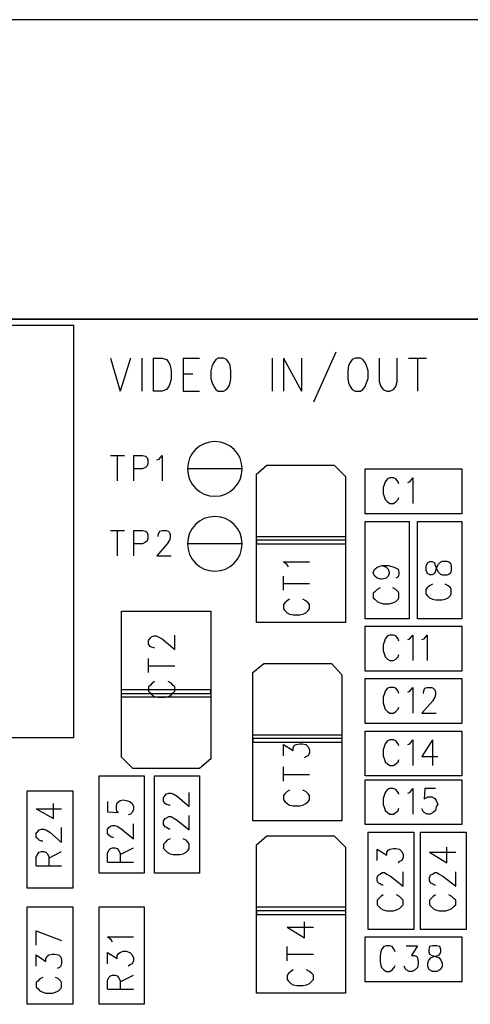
# Model space of a CAD drawing. Extents: x 11.9 to 28.1, y 10.8 to 21.2.
# Tile 34 of 56: x 17.3 to 17.9, y 17.8 to 19.1. Entities that reach past the tile are written whole.
import ezdxf

# ---------------------------------------------------------------- set-up
doc = ezdxf.new("R2010")
doc.units = 0
doc.layers.add('ASSYDWGTOP_pho', color=1, linetype='CONTINUOUS')

msp = doc.modelspace()

# ---------------------------------------------------------------- linework, layer by layer
at = {"layer": 'ASSYDWGTOP_pho'}
for points in [[(20.192, 19.136), (15.193, 19.136)], [(19.792, 18.736), (15.193, 18.736)], [(15.193, 18.736), (20.192, 18.736)], [(15.646, 18.728), (17.354, 18.728)], [(17.354, 18.728), (17.354, 18.177)], [(17.704, 18.692), (17.674, 18.625)], [(17.403, 18.684), (17.416, 18.64)], [(17.43, 18.684), (17.416, 18.64)], [(17.445, 18.684), (17.445, 18.64)], [(17.46, 18.684), (17.46, 18.64)], [(17.46, 18.684), (17.472, 18.684)], [(17.472, 18.684), (17.478, 18.682)], [(17.478, 18.682), (17.481, 18.678)], [(17.481, 18.678), (17.483, 18.674)], [(17.483, 18.674), (17.484, 18.667)], [(17.5, 18.684), (17.5, 18.64)], [(17.5, 18.684), (17.522, 18.684)], [(17.539, 18.674), (17.537, 18.667)], [(17.541, 18.678), (17.539, 18.674)], [(17.544, 18.682), (17.541, 18.678)], [(17.547, 18.684), (17.544, 18.682)], [(17.554, 18.684), (17.547, 18.684)], [(17.558, 18.682), (17.554, 18.684)], [(17.561, 18.678), (17.558, 18.682)], [(17.563, 18.674), (17.561, 18.678)], [(17.564, 18.667), (17.563, 18.674)], [(17.619, 18.684), (17.619, 18.64)], [(17.634, 18.684), (17.634, 18.64)], [(17.634, 18.684), (17.658, 18.64)], [(17.658, 18.684), (17.658, 18.64)], [(17.721, 18.674), (17.72, 18.667)], [(17.723, 18.678), (17.721, 18.674)], [(17.726, 18.682), (17.723, 18.678)], [(17.73, 18.684), (17.726, 18.682)], [(17.737, 18.684), (17.73, 18.684)], [(17.74, 18.682), (17.737, 18.684)], [(17.743, 18.678), (17.74, 18.682)], [(17.745, 18.674), (17.743, 18.678)], [(17.747, 18.667), (17.745, 18.674)], [(17.762, 18.684), (17.762, 18.653)], [(17.786, 18.653), (17.786, 18.684)], [(17.801, 18.684), (17.825, 18.684)], [(17.813, 18.684), (17.813, 18.64)], [(17.484, 18.667), (17.484, 18.657)], [(17.5, 18.663), (17.513, 18.663)], [(17.537, 18.667), (17.537, 18.657)], [(17.564, 18.657), (17.564, 18.667)], [(17.72, 18.667), (17.72, 18.657)], [(17.747, 18.657), (17.747, 18.667)], [(17.483, 18.651), (17.481, 18.646)], [(17.484, 18.657), (17.483, 18.651)], [(17.537, 18.657), (17.539, 18.651)], [(17.539, 18.651), (17.541, 18.646)], [(17.561, 18.646), (17.563, 18.651)], [(17.563, 18.651), (17.564, 18.657)], [(17.72, 18.657), (17.721, 18.651)], [(17.721, 18.651), (17.723, 18.646)], [(17.743, 18.646), (17.745, 18.651)], [(17.745, 18.651), (17.747, 18.657)], [(17.762, 18.653), (17.764, 18.646)], [(17.784, 18.646), (17.786, 18.653)], [(17.472, 18.64), (17.46, 18.64)], [(17.478, 18.642), (17.472, 18.64)], [(17.481, 18.646), (17.478, 18.642)], [(17.5, 18.64), (17.522, 18.64)], [(17.541, 18.646), (17.544, 18.642)], [(17.544, 18.642), (17.547, 18.64)], [(17.547, 18.64), (17.554, 18.64)], [(17.554, 18.64), (17.558, 18.642)], [(17.558, 18.642), (17.561, 18.646)], [(17.723, 18.646), (17.726, 18.642)], [(17.726, 18.642), (17.73, 18.64)], [(17.73, 18.64), (17.737, 18.64)], [(17.737, 18.64), (17.74, 18.642)], [(17.74, 18.642), (17.743, 18.646)], [(17.764, 18.646), (17.767, 18.642)], [(17.767, 18.642), (17.772, 18.64)], [(17.772, 18.64), (17.776, 18.64)], [(17.776, 18.64), (17.781, 18.642)], [(17.781, 18.642), (17.784, 18.646)], [(17.403, 18.554), (17.422, 18.554)], [(17.412, 18.554), (17.412, 18.52)], [(17.434, 18.554), (17.434, 18.52)], [(17.434, 18.554), (17.446, 18.554)], [(17.446, 18.554), (17.45, 18.553)], [(17.45, 18.553), (17.452, 18.551)], [(17.452, 18.551), (17.453, 18.548)], [(17.453, 18.543), (17.452, 18.54)], [(17.453, 18.548), (17.453, 18.543)], [(17.465, 18.548), (17.468, 18.549)], [(17.468, 18.549), (17.472, 18.554)], [(17.472, 18.554), (17.472, 18.52)], [(17.446, 18.536), (17.434, 18.536)], [(17.45, 18.538), (17.446, 18.536)], [(17.452, 18.54), (17.45, 18.538)], [(17.598, 18.529), (17.612, 18.541)], [(17.598, 18.331), (17.598, 18.529)], [(17.612, 18.541), (17.702, 18.541)], [(17.702, 18.541), (17.717, 18.526)], [(17.743, 18.476), (17.743, 18.536)], [(17.743, 18.536), (17.872, 18.536)], [(17.872, 18.536), (17.872, 18.476)], [(17.717, 18.526), (17.717, 18.331)], [(17.769, 18.516), (17.767, 18.511)], [(17.77, 18.519), (17.769, 18.516)], [(17.773, 18.523), (17.77, 18.519)], [(17.776, 18.524), (17.773, 18.523)], [(17.781, 18.524), (17.776, 18.524)], [(17.784, 18.523), (17.781, 18.524)], [(17.787, 18.519), (17.784, 18.523)], [(17.788, 18.516), (17.787, 18.519)], [(17.8, 18.518), (17.803, 18.519)], [(17.803, 18.519), (17.807, 18.524)], [(17.807, 18.524), (17.807, 18.49)], [(17.767, 18.511), (17.767, 18.503)], [(17.767, 18.503), (17.769, 18.498)], [(17.769, 18.498), (17.77, 18.495)], [(17.77, 18.495), (17.773, 18.492)], [(17.773, 18.492), (17.776, 18.49)], [(17.776, 18.49), (17.781, 18.49)], [(17.781, 18.49), (17.784, 18.492)], [(17.784, 18.492), (17.787, 18.495)], [(17.787, 18.495), (17.788, 18.498)], [(17.872, 18.476), (17.743, 18.476)], [(17.743, 18.336), (17.743, 18.466)], [(17.743, 18.466), (17.802, 18.466)], [(17.802, 18.466), (17.802, 18.336)], [(17.813, 18.336), (17.813, 18.466)], [(17.813, 18.466), (17.872, 18.466)], [(17.872, 18.466), (17.872, 18.336)], [(17.403, 18.454), (17.422, 18.454)], [(17.412, 18.454), (17.412, 18.42)], [(17.434, 18.454), (17.434, 18.42)], [(17.434, 18.454), (17.446, 18.454)], [(17.446, 18.454), (17.45, 18.453)], [(17.45, 18.453), (17.452, 18.451)], [(17.452, 18.451), (17.453, 18.448)], [(17.467, 18.448), (17.468, 18.451)], [(17.468, 18.451), (17.469, 18.453)], [(17.469, 18.453), (17.472, 18.454)], [(17.472, 18.454), (17.478, 18.454)], [(17.478, 18.454), (17.48, 18.453)], [(17.48, 18.453), (17.482, 18.451)], [(17.482, 18.451), (17.483, 18.448)], [(17.45, 18.438), (17.446, 18.436)], [(17.452, 18.44), (17.45, 18.438)], [(17.453, 18.443), (17.452, 18.44)], [(17.453, 18.448), (17.453, 18.443)], [(17.467, 18.446), (17.467, 18.448)], [(17.482, 18.441), (17.479, 18.436)], [(17.483, 18.444), (17.482, 18.441)], [(17.483, 18.448), (17.483, 18.444)], [(17.598, 18.446), (17.717, 18.446)], [(17.717, 18.441), (17.598, 18.441)], [(17.598, 18.441), (17.598, 18.436)], [(17.717, 18.446), (17.717, 18.441)], [(17.446, 18.436), (17.434, 18.436)], [(17.479, 18.436), (17.465, 18.42)], [(17.598, 18.436), (17.717, 18.436)], [(17.465, 18.42), (17.484, 18.42)], [(17.639, 18.408), (17.634, 18.412)], [(17.634, 18.412), (17.669, 18.412)], [(17.826, 18.41), (17.824, 18.406)], [(17.829, 18.412), (17.826, 18.41)], [(17.833, 18.412), (17.829, 18.412)], [(17.836, 18.41), (17.833, 18.412)], [(17.837, 18.407), (17.836, 18.41)], [(17.841, 18.409), (17.844, 18.412)], [(17.844, 18.412), (17.847, 18.413)], [(17.847, 18.413), (17.852, 18.413)], [(17.852, 18.413), (17.855, 18.412)], [(17.855, 18.412), (17.857, 18.41)], [(17.857, 18.41), (17.858, 18.406)], [(17.641, 18.405), (17.639, 18.408)], [(17.754, 18.398), (17.756, 18.402)], [(17.754, 18.397), (17.754, 18.398)], [(17.756, 18.393), (17.754, 18.397)], [(17.756, 18.402), (17.759, 18.405)], [(17.759, 18.405), (17.766, 18.407)], [(17.766, 18.407), (17.771, 18.405)], [(17.766, 18.407), (17.774, 18.407)], [(17.771, 18.405), (17.774, 18.402)], [(17.774, 18.407), (17.782, 18.405)], [(17.774, 18.402), (17.775, 18.398)], [(17.775, 18.397), (17.774, 18.393)], [(17.775, 18.398), (17.775, 18.397)], [(17.782, 18.405), (17.787, 18.402)], [(17.787, 18.402), (17.788, 18.398)], [(17.788, 18.398), (17.788, 18.396)], [(17.824, 18.406), (17.824, 18.401)], [(17.824, 18.401), (17.826, 18.397)], [(17.826, 18.397), (17.829, 18.395)], [(17.833, 18.395), (17.836, 18.397)], [(17.836, 18.397), (17.837, 18.399)], [(17.839, 18.402), (17.837, 18.407)], [(17.837, 18.399), (17.839, 18.405)], [(17.839, 18.405), (17.841, 18.409)], [(17.841, 18.398), (17.839, 18.402)], [(17.844, 18.395), (17.841, 18.398)], [(17.857, 18.397), (17.855, 18.395)], [(17.858, 18.401), (17.857, 18.397)], [(17.858, 18.406), (17.858, 18.401)], [(17.634, 18.374), (17.634, 18.393)], [(17.759, 18.39), (17.756, 18.393)], [(17.764, 18.389), (17.759, 18.39)], [(17.766, 18.389), (17.764, 18.389)], [(17.771, 18.39), (17.766, 18.389)], [(17.774, 18.393), (17.771, 18.39)], [(17.787, 18.392), (17.784, 18.39)], [(17.788, 18.396), (17.787, 18.392)], [(17.829, 18.395), (17.833, 18.395)], [(17.847, 18.394), (17.844, 18.395)], [(17.852, 18.394), (17.847, 18.394)], [(17.855, 18.395), (17.852, 18.394)], [(17.634, 18.383), (17.669, 18.383)], [(17.756, 18.372), (17.754, 18.37)], [(17.759, 18.375), (17.756, 18.372)], [(17.763, 18.377), (17.759, 18.375)], [(17.784, 18.375), (17.78, 18.377)], [(17.787, 18.372), (17.784, 18.375)], [(17.788, 18.37), (17.787, 18.372)], [(17.826, 18.377), (17.824, 18.375)], [(17.824, 18.375), (17.824, 18.369)], [(17.829, 18.38), (17.826, 18.377)], [(17.833, 18.382), (17.829, 18.38)], [(17.854, 18.38), (17.85, 18.382)], [(17.857, 18.377), (17.854, 18.38)], [(17.858, 18.375), (17.857, 18.377)], [(17.858, 18.369), (17.858, 18.375)], [(17.639, 18.36), (17.636, 18.357)], [(17.642, 18.362), (17.639, 18.36)], [(17.664, 18.36), (17.66, 18.362)], [(17.667, 18.357), (17.664, 18.36)], [(17.754, 18.37), (17.754, 18.364)], [(17.754, 18.364), (17.756, 18.362)], [(17.756, 18.362), (17.759, 18.359)], [(17.759, 18.359), (17.763, 18.357)], [(17.78, 18.357), (17.784, 18.359)], [(17.784, 18.359), (17.787, 18.362)], [(17.787, 18.362), (17.788, 18.364)], [(17.788, 18.364), (17.788, 18.37)], [(17.824, 18.369), (17.826, 18.367)], [(17.826, 18.367), (17.829, 18.364)], [(17.829, 18.364), (17.833, 18.362)], [(17.833, 18.362), (17.837, 18.361)], [(17.837, 18.361), (17.846, 18.361)], [(17.846, 18.361), (17.85, 18.362)], [(17.85, 18.362), (17.854, 18.364)], [(17.854, 18.364), (17.857, 18.367)], [(17.857, 18.367), (17.858, 18.369)], [(17.418, 18.151), (17.418, 18.346)], [(17.418, 18.346), (17.537, 18.346)], [(17.537, 18.346), (17.537, 18.149)], [(17.636, 18.357), (17.634, 18.355)], [(17.634, 18.355), (17.634, 18.349)], [(17.634, 18.349), (17.636, 18.347)], [(17.636, 18.347), (17.639, 18.344)], [(17.664, 18.344), (17.667, 18.347)], [(17.669, 18.355), (17.667, 18.357)], [(17.667, 18.347), (17.669, 18.349)], [(17.669, 18.349), (17.669, 18.355)], [(17.763, 18.357), (17.767, 18.356)], [(17.767, 18.356), (17.775, 18.356)], [(17.775, 18.356), (17.78, 18.357)], [(17.639, 18.344), (17.642, 18.342)], [(17.642, 18.342), (17.647, 18.341)], [(17.647, 18.341), (17.656, 18.341)], [(17.656, 18.341), (17.66, 18.342)], [(17.66, 18.342), (17.664, 18.344)], [(17.802, 18.336), (17.743, 18.336)], [(17.872, 18.336), (17.813, 18.336)], [(17.717, 18.331), (17.598, 18.331)], [(17.743, 18.266), (17.743, 18.326)], [(17.743, 18.326), (17.872, 18.326)], [(17.872, 18.326), (17.872, 18.266)], [(17.454, 18.307), (17.456, 18.31)], [(17.454, 18.302), (17.454, 18.307)], [(17.456, 18.31), (17.458, 18.312)], [(17.458, 18.312), (17.461, 18.313)], [(17.461, 18.313), (17.464, 18.313)], [(17.464, 18.313), (17.467, 18.312)], [(17.467, 18.312), (17.472, 18.309)], [(17.472, 18.309), (17.489, 18.295)], [(17.489, 18.295), (17.489, 18.314)], [(17.769, 18.306), (17.767, 18.301)], [(17.77, 18.309), (17.769, 18.306)], [(17.773, 18.313), (17.77, 18.309)], [(17.776, 18.314), (17.773, 18.313)], [(17.781, 18.314), (17.776, 18.314)], [(17.784, 18.313), (17.781, 18.314)], [(17.787, 18.309), (17.784, 18.313)], [(17.788, 18.306), (17.787, 18.309)], [(17.8, 18.308), (17.803, 18.309)], [(17.803, 18.309), (17.807, 18.314)], [(17.807, 18.314), (17.807, 18.28)], [(17.819, 18.308), (17.822, 18.309)], [(17.822, 18.309), (17.826, 18.314)], [(17.826, 18.314), (17.826, 18.28)], [(17.456, 18.299), (17.454, 18.302)], [(17.458, 18.298), (17.456, 18.299)], [(17.461, 18.297), (17.458, 18.298)], [(17.462, 18.297), (17.461, 18.297)], [(17.767, 18.301), (17.767, 18.293)], [(17.767, 18.293), (17.769, 18.288)], [(17.454, 18.264), (17.454, 18.283)], [(17.769, 18.288), (17.77, 18.285)], [(17.77, 18.285), (17.773, 18.282)], [(17.773, 18.282), (17.776, 18.28)], [(17.776, 18.28), (17.781, 18.28)], [(17.781, 18.28), (17.784, 18.282)], [(17.784, 18.282), (17.787, 18.285)], [(17.787, 18.285), (17.788, 18.288)], [(17.454, 18.273), (17.489, 18.273)], [(17.593, 18.264), (17.608, 18.276)], [(17.608, 18.276), (17.698, 18.276)], [(17.698, 18.276), (17.712, 18.261)], [(17.872, 18.266), (17.743, 18.266)], [(17.593, 18.066), (17.593, 18.264)], [(17.712, 18.261), (17.712, 18.066)], [(17.743, 18.196), (17.743, 18.256)], [(17.743, 18.256), (17.872, 18.256)], [(17.872, 18.256), (17.872, 18.196)], [(17.537, 18.241), (17.418, 18.241)], [(17.456, 18.247), (17.454, 18.245)], [(17.454, 18.245), (17.454, 18.239)], [(17.459, 18.25), (17.456, 18.247)], [(17.462, 18.252), (17.459, 18.25)], [(17.484, 18.25), (17.48, 18.252)], [(17.487, 18.247), (17.484, 18.25)], [(17.489, 18.245), (17.487, 18.247)], [(17.489, 18.239), (17.489, 18.245)], [(17.537, 18.236), (17.537, 18.241)], [(17.773, 18.243), (17.77, 18.239)], [(17.776, 18.244), (17.773, 18.243)], [(17.781, 18.244), (17.776, 18.244)], [(17.784, 18.243), (17.781, 18.244)], [(17.787, 18.239), (17.784, 18.243)], [(17.803, 18.239), (17.807, 18.244)], [(17.807, 18.244), (17.807, 18.21)], [(17.821, 18.238), (17.822, 18.241)], [(17.822, 18.241), (17.823, 18.243)], [(17.823, 18.243), (17.826, 18.244)], [(17.826, 18.244), (17.832, 18.244)], [(17.832, 18.244), (17.834, 18.243)], [(17.834, 18.243), (17.836, 18.241)], [(17.836, 18.241), (17.837, 18.238)], [(17.418, 18.231), (17.418, 18.236)], [(17.418, 18.236), (17.537, 18.236)], [(17.537, 18.231), (17.418, 18.231)], [(17.454, 18.239), (17.456, 18.237)], [(17.456, 18.237), (17.459, 18.234)], [(17.459, 18.234), (17.462, 18.232)], [(17.462, 18.232), (17.467, 18.231)], [(17.467, 18.231), (17.476, 18.231)], [(17.476, 18.231), (17.48, 18.232)], [(17.48, 18.232), (17.484, 18.234)], [(17.484, 18.234), (17.487, 18.237)], [(17.487, 18.237), (17.489, 18.239)], [(17.769, 18.236), (17.767, 18.231)], [(17.767, 18.231), (17.767, 18.223)], [(17.77, 18.239), (17.769, 18.236)], [(17.788, 18.236), (17.787, 18.239)], [(17.8, 18.238), (17.803, 18.239)], [(17.833, 18.226), (17.819, 18.21)], [(17.821, 18.236), (17.821, 18.238)], [(17.836, 18.231), (17.833, 18.226)], [(17.837, 18.235), (17.836, 18.231)], [(17.837, 18.238), (17.837, 18.235)], [(17.767, 18.223), (17.769, 18.218)], [(17.769, 18.218), (17.77, 18.215)], [(17.77, 18.215), (17.773, 18.212)], [(17.784, 18.212), (17.787, 18.215)], [(17.787, 18.215), (17.788, 18.218)], [(17.773, 18.212), (17.776, 18.21)], [(17.776, 18.21), (17.781, 18.21)], [(17.781, 18.21), (17.784, 18.212)], [(17.819, 18.21), (17.838, 18.21)], [(17.872, 18.196), (17.743, 18.196)], [(17.354, 18.177), (15.646, 18.177)], [(17.593, 18.181), (17.712, 18.181)], [(17.712, 18.176), (17.593, 18.176)], [(17.593, 18.176), (17.593, 18.171)], [(17.712, 18.181), (17.712, 18.176)], [(17.743, 18.126), (17.743, 18.186)], [(17.743, 18.186), (17.872, 18.186)], [(17.776, 18.174), (17.773, 18.173)], [(17.781, 18.174), (17.776, 18.174)], [(17.784, 18.173), (17.781, 18.174)], [(17.803, 18.169), (17.807, 18.174)], [(17.807, 18.174), (17.807, 18.14)], [(17.833, 18.174), (17.819, 18.152)], [(17.833, 18.174), (17.833, 18.14)], [(17.872, 18.186), (17.872, 18.126)], [(17.593, 18.171), (17.712, 18.171)], [(17.634, 18.153), (17.634, 18.168)], [(17.634, 18.168), (17.647, 18.16)], [(17.647, 18.164), (17.649, 18.167)], [(17.647, 18.16), (17.647, 18.164)], [(17.649, 18.167), (17.651, 18.168)], [(17.651, 18.168), (17.656, 18.169)], [(17.656, 18.169), (17.659, 18.169)], [(17.659, 18.169), (17.664, 18.168)], [(17.664, 18.168), (17.667, 18.165)], [(17.667, 18.165), (17.669, 18.161)], [(17.669, 18.161), (17.669, 18.157)], [(17.769, 18.166), (17.767, 18.161)], [(17.767, 18.161), (17.767, 18.153)], [(17.77, 18.169), (17.769, 18.166)], [(17.773, 18.173), (17.77, 18.169)], [(17.787, 18.169), (17.784, 18.173)], [(17.788, 18.166), (17.787, 18.169)], [(17.8, 18.168), (17.803, 18.169)], [(17.433, 18.136), (17.418, 18.151)], [(17.537, 18.149), (17.522, 18.136)], [(17.665, 18.152), (17.662, 18.15)], [(17.667, 18.153), (17.665, 18.152)], [(17.669, 18.157), (17.667, 18.153)], [(17.767, 18.153), (17.769, 18.148)], [(17.769, 18.148), (17.77, 18.145)], [(17.787, 18.145), (17.788, 18.148)], [(17.819, 18.152), (17.84, 18.152)], [(17.522, 18.136), (17.433, 18.136)], [(17.634, 18.119), (17.634, 18.138)], [(17.77, 18.145), (17.773, 18.142)], [(17.773, 18.142), (17.776, 18.14)], [(17.776, 18.14), (17.781, 18.14)], [(17.781, 18.14), (17.784, 18.142)], [(17.784, 18.142), (17.787, 18.145)], [(17.388, 17.996), (17.388, 18.126)], [(17.388, 18.126), (17.448, 18.126)], [(17.448, 18.126), (17.448, 17.996)], [(17.462, 17.996), (17.462, 18.126)], [(17.462, 18.126), (17.522, 18.126)], [(17.522, 18.126), (17.522, 17.996)], [(17.634, 18.128), (17.669, 18.128)], [(17.872, 18.126), (17.743, 18.126)], [(17.743, 18.061), (17.743, 18.121)], [(17.743, 18.121), (17.872, 18.121)], [(17.872, 18.121), (17.872, 18.061)], [(17.773, 18.108), (17.77, 18.104)], [(17.776, 18.109), (17.773, 18.108)], [(17.781, 18.109), (17.776, 18.109)], [(17.784, 18.108), (17.781, 18.109)], [(17.787, 18.104), (17.784, 18.108)], [(17.803, 18.104), (17.807, 18.109)], [(17.807, 18.109), (17.807, 18.075)], [(17.823, 18.109), (17.822, 18.095)], [(17.837, 18.109), (17.823, 18.109)], [(17.292, 17.976), (17.292, 18.106)], [(17.292, 18.106), (17.353, 18.106)], [(17.353, 18.106), (17.353, 17.976)], [(17.474, 18.097), (17.476, 18.1)], [(17.474, 18.092), (17.474, 18.097)], [(17.476, 18.1), (17.478, 18.102)], [(17.478, 18.102), (17.481, 18.103)], [(17.481, 18.103), (17.484, 18.103)], [(17.484, 18.103), (17.487, 18.102)], [(17.487, 18.102), (17.492, 18.099)], [(17.492, 18.099), (17.508, 18.085)], [(17.508, 18.085), (17.508, 18.104)], [(17.636, 18.102), (17.634, 18.1)], [(17.634, 18.1), (17.634, 18.094)], [(17.639, 18.105), (17.636, 18.102)], [(17.642, 18.107), (17.639, 18.105)], [(17.664, 18.105), (17.66, 18.107)], [(17.667, 18.102), (17.664, 18.105)], [(17.669, 18.1), (17.667, 18.102)], [(17.669, 18.094), (17.669, 18.1)], [(17.769, 18.101), (17.767, 18.096)], [(17.767, 18.096), (17.767, 18.088)], [(17.77, 18.104), (17.769, 18.101)], [(17.788, 18.101), (17.787, 18.104)], [(17.8, 18.103), (17.803, 18.104)], [(17.822, 18.095), (17.823, 18.096)], [(17.823, 18.096), (17.827, 18.098)], [(17.827, 18.098), (17.832, 18.098)], [(17.832, 18.098), (17.836, 18.096)], [(17.836, 18.096), (17.838, 18.093)], [(17.304, 18.082), (17.327, 18.069)], [(17.304, 18.082), (17.338, 18.082)], [(17.327, 18.069), (17.327, 18.089)], [(17.399, 18.092), (17.399, 18.078)], [(17.411, 18.086), (17.412, 18.09)], [(17.411, 18.082), (17.411, 18.086)], [(17.412, 18.078), (17.411, 18.082)], [(17.412, 18.09), (17.416, 18.093)], [(17.416, 18.093), (17.42, 18.094)], [(17.42, 18.094), (17.424, 18.093)], [(17.424, 18.093), (17.429, 18.092)], [(17.429, 18.092), (17.432, 18.089)], [(17.432, 18.089), (17.434, 18.085)], [(17.434, 18.085), (17.434, 18.081)], [(17.476, 18.089), (17.474, 18.092)], [(17.478, 18.088), (17.476, 18.089)], [(17.481, 18.087), (17.478, 18.088)], [(17.483, 18.087), (17.481, 18.087)], [(17.634, 18.094), (17.636, 18.092)], [(17.636, 18.092), (17.639, 18.089)], [(17.639, 18.089), (17.642, 18.087)], [(17.642, 18.087), (17.647, 18.086)], [(17.647, 18.086), (17.656, 18.086)], [(17.656, 18.086), (17.66, 18.087)], [(17.66, 18.087), (17.664, 18.089)], [(17.664, 18.089), (17.667, 18.092)], [(17.667, 18.092), (17.669, 18.094)], [(17.767, 18.088), (17.769, 18.083)], [(17.769, 18.083), (17.77, 18.08)], [(17.787, 18.08), (17.788, 18.083)], [(17.821, 18.078), (17.819, 18.082)], [(17.838, 18.085), (17.837, 18.08)], [(17.838, 18.093), (17.84, 18.088)], [(17.84, 18.088), (17.838, 18.085)], [(17.399, 18.078), (17.414, 18.077)], [(17.414, 18.077), (17.412, 18.078)], [(17.43, 18.075), (17.427, 18.074)], [(17.432, 18.077), (17.43, 18.075)], [(17.434, 18.081), (17.432, 18.077)], [(17.474, 18.066), (17.476, 18.069)], [(17.476, 18.069), (17.478, 18.07)], [(17.478, 18.07), (17.481, 18.072)], [(17.481, 18.072), (17.484, 18.072)], [(17.484, 18.072), (17.487, 18.07)], [(17.487, 18.07), (17.492, 18.067)], [(17.508, 18.054), (17.508, 18.073)], [(17.77, 18.08), (17.773, 18.077)], [(17.773, 18.077), (17.776, 18.075)], [(17.776, 18.075), (17.781, 18.075)], [(17.781, 18.075), (17.784, 18.077)], [(17.784, 18.077), (17.787, 18.08)], [(17.822, 18.077), (17.821, 18.078)], [(17.826, 18.075), (17.822, 18.077)], [(17.83, 18.075), (17.826, 18.075)], [(17.834, 18.077), (17.83, 18.075)], [(17.837, 18.08), (17.834, 18.077)], [(17.308, 18.054), (17.311, 18.055)], [(17.311, 18.055), (17.314, 18.055)], [(17.314, 18.055), (17.317, 18.054)], [(17.338, 18.037), (17.338, 18.057)], [(17.399, 18.055), (17.401, 18.057)], [(17.399, 18.049), (17.399, 18.055)], [(17.401, 18.057), (17.403, 18.059)], [(17.403, 18.059), (17.406, 18.06)], [(17.406, 18.06), (17.409, 18.06)], [(17.409, 18.06), (17.412, 18.059)], [(17.412, 18.059), (17.417, 18.056)], [(17.417, 18.056), (17.434, 18.042)], [(17.434, 18.042), (17.434, 18.062)], [(17.474, 18.061), (17.474, 18.066)], [(17.476, 18.058), (17.474, 18.061)], [(17.478, 18.057), (17.476, 18.058)], [(17.481, 18.055), (17.478, 18.057)], [(17.483, 18.055), (17.481, 18.055)], [(17.492, 18.067), (17.508, 18.054)], [(17.712, 18.066), (17.593, 18.066)], [(17.872, 18.061), (17.743, 18.061)], [(17.304, 18.05), (17.306, 18.052)], [(17.304, 18.044), (17.304, 18.05)], [(17.306, 18.042), (17.304, 18.044)], [(17.306, 18.052), (17.308, 18.054)], [(17.308, 18.04), (17.306, 18.042)], [(17.317, 18.054), (17.322, 18.051)], [(17.322, 18.051), (17.338, 18.037)], [(17.401, 18.047), (17.399, 18.049)], [(17.403, 18.045), (17.401, 18.047)], [(17.406, 18.044), (17.403, 18.045)], [(17.407, 18.044), (17.406, 18.044)], [(17.483, 18.042), (17.479, 18.04)], [(17.504, 18.04), (17.5, 18.042)], [(17.598, 18.034), (17.612, 18.046)], [(17.612, 18.046), (17.702, 18.046)], [(17.702, 18.046), (17.717, 18.031)], [(17.747, 17.921), (17.747, 18.051)], [(17.747, 18.051), (17.808, 18.051)], [(17.808, 18.051), (17.808, 17.921)], [(17.817, 17.921), (17.817, 18.051)], [(17.817, 18.051), (17.878, 18.051)], [(17.878, 18.051), (17.878, 17.921)], [(17.311, 18.039), (17.308, 18.04)], [(17.313, 18.039), (17.311, 18.039)], [(17.401, 18.027), (17.403, 18.029)], [(17.403, 18.029), (17.406, 18.03)], [(17.406, 18.03), (17.409, 18.03)], [(17.409, 18.03), (17.412, 18.029)], [(17.412, 18.029), (17.414, 18.027)], [(17.416, 18.021), (17.434, 18.03)], [(17.476, 18.037), (17.474, 18.035)], [(17.474, 18.035), (17.474, 18.029)], [(17.474, 18.029), (17.476, 18.027)], [(17.479, 18.04), (17.476, 18.037)], [(17.507, 18.037), (17.504, 18.04)], [(17.508, 18.035), (17.507, 18.037)], [(17.507, 18.027), (17.508, 18.029)], [(17.508, 18.029), (17.508, 18.035)], [(17.598, 17.836), (17.598, 18.034)], [(17.717, 18.031), (17.717, 17.836)], [(17.776, 18.028), (17.781, 18.029)], [(17.781, 18.029), (17.784, 18.029)], [(17.784, 18.029), (17.789, 18.028)], [(17.852, 18.01), (17.852, 18.031)], [(17.304, 18.018), (17.306, 18.022)], [(17.304, 18.006), (17.304, 18.018)], [(17.306, 18.022), (17.308, 18.024)], [(17.308, 18.024), (17.311, 18.025)], [(17.311, 18.025), (17.314, 18.025)], [(17.314, 18.025), (17.317, 18.024)], [(17.317, 18.024), (17.319, 18.022)], [(17.319, 18.022), (17.321, 18.018)], [(17.321, 18.016), (17.338, 18.025)], [(17.321, 18.018), (17.321, 18.006)], [(17.399, 18.023), (17.401, 18.027)], [(17.399, 18.011), (17.399, 18.023)], [(17.414, 18.027), (17.416, 18.023)], [(17.416, 18.023), (17.416, 18.011)], [(17.476, 18.027), (17.479, 18.024)], [(17.479, 18.024), (17.483, 18.022)], [(17.483, 18.022), (17.487, 18.021)], [(17.487, 18.021), (17.496, 18.021)], [(17.496, 18.021), (17.5, 18.022)], [(17.5, 18.022), (17.504, 18.024)], [(17.504, 18.024), (17.507, 18.027)], [(17.759, 18.013), (17.759, 18.028)], [(17.759, 18.028), (17.772, 18.02)], [(17.772, 18.024), (17.774, 18.027)], [(17.772, 18.02), (17.772, 18.024)], [(17.774, 18.027), (17.776, 18.028)], [(17.789, 18.028), (17.792, 18.025)], [(17.792, 18.025), (17.794, 18.021)], [(17.794, 18.017), (17.792, 18.013)], [(17.794, 18.021), (17.794, 18.017)], [(17.829, 18.024), (17.852, 18.01)], [(17.829, 18.024), (17.864, 18.024)], [(17.304, 18.006), (17.338, 18.006)], [(17.399, 18.011), (17.434, 18.011)], [(17.79, 18.012), (17.787, 18.01)], [(17.792, 18.013), (17.79, 18.012)], [(17.448, 17.996), (17.388, 17.996)], [(17.522, 17.996), (17.462, 17.996)], [(17.759, 17.991), (17.761, 17.994)], [(17.759, 17.986), (17.759, 17.991)], [(17.761, 17.994), (17.763, 17.995)], [(17.763, 17.995), (17.766, 17.997)], [(17.766, 17.997), (17.769, 17.997)], [(17.769, 17.997), (17.772, 17.995)], [(17.772, 17.995), (17.777, 17.992)], [(17.777, 17.992), (17.794, 17.979)], [(17.794, 17.979), (17.794, 17.998)], [(17.829, 17.991), (17.831, 17.994)], [(17.829, 17.986), (17.829, 17.991)], [(17.831, 17.994), (17.833, 17.995)], [(17.833, 17.995), (17.836, 17.997)], [(17.836, 17.997), (17.839, 17.997)], [(17.839, 17.997), (17.842, 17.995)], [(17.842, 17.995), (17.847, 17.992)], [(17.847, 17.992), (17.864, 17.979)], [(17.864, 17.979), (17.864, 17.998)], [(17.761, 17.983), (17.759, 17.986)], [(17.763, 17.982), (17.761, 17.983)], [(17.766, 17.98), (17.763, 17.982)], [(17.767, 17.98), (17.766, 17.98)], [(17.831, 17.983), (17.829, 17.986)], [(17.833, 17.982), (17.831, 17.983)], [(17.836, 17.98), (17.833, 17.982)], [(17.837, 17.98), (17.836, 17.98)], [(17.353, 17.976), (17.292, 17.976)], [(17.764, 17.965), (17.761, 17.962)], [(17.767, 17.967), (17.764, 17.965)], [(17.789, 17.965), (17.785, 17.967)], [(17.792, 17.962), (17.789, 17.965)], [(17.834, 17.965), (17.831, 17.962)], [(17.837, 17.967), (17.834, 17.965)], [(17.859, 17.965), (17.855, 17.967)], [(17.862, 17.962), (17.859, 17.965)], [(17.292, 17.821), (17.292, 17.951)], [(17.292, 17.951), (17.353, 17.951)], [(17.353, 17.951), (17.353, 17.821)], [(17.388, 17.821), (17.388, 17.951)], [(17.388, 17.951), (17.448, 17.951)], [(17.448, 17.951), (17.448, 17.821)], [(17.598, 17.951), (17.717, 17.951)], [(17.717, 17.951), (17.717, 17.946)], [(17.761, 17.962), (17.759, 17.96)], [(17.759, 17.96), (17.759, 17.954)], [(17.759, 17.954), (17.761, 17.952)], [(17.761, 17.952), (17.764, 17.949)], [(17.789, 17.949), (17.792, 17.952)], [(17.794, 17.96), (17.792, 17.962)], [(17.792, 17.952), (17.794, 17.954)], [(17.794, 17.954), (17.794, 17.96)], [(17.831, 17.962), (17.829, 17.96)], [(17.829, 17.96), (17.829, 17.954)], [(17.829, 17.954), (17.831, 17.952)], [(17.831, 17.952), (17.834, 17.949)], [(17.859, 17.949), (17.862, 17.952)], [(17.864, 17.96), (17.862, 17.962)], [(17.862, 17.952), (17.864, 17.954)], [(17.864, 17.954), (17.864, 17.96)], [(17.717, 17.946), (17.598, 17.946)], [(17.598, 17.946), (17.598, 17.941)], [(17.598, 17.941), (17.717, 17.941)], [(17.764, 17.949), (17.767, 17.947)], [(17.767, 17.947), (17.772, 17.946)], [(17.772, 17.946), (17.781, 17.946)], [(17.781, 17.946), (17.785, 17.947)], [(17.785, 17.947), (17.789, 17.949)], [(17.834, 17.949), (17.837, 17.947)], [(17.837, 17.947), (17.842, 17.946)], [(17.842, 17.946), (17.851, 17.946)], [(17.851, 17.946), (17.855, 17.947)], [(17.855, 17.947), (17.859, 17.949)], [(17.639, 17.924), (17.662, 17.91)], [(17.639, 17.924), (17.674, 17.924)], [(17.662, 17.91), (17.662, 17.931)], [(17.304, 17.919), (17.338, 17.906)], [(17.304, 17.9), (17.304, 17.919)], [(17.404, 17.907), (17.399, 17.911)], [(17.399, 17.911), (17.434, 17.911)], [(17.743, 17.911), (17.872, 17.911)], [(17.743, 17.851), (17.743, 17.911)], [(17.808, 17.921), (17.747, 17.921)], [(17.878, 17.921), (17.817, 17.921)], [(17.872, 17.911), (17.872, 17.851)], [(17.406, 17.904), (17.404, 17.907)], [(17.639, 17.879), (17.639, 17.898)], [(17.768, 17.898), (17.765, 17.894)], [(17.771, 17.899), (17.768, 17.898)], [(17.776, 17.899), (17.771, 17.899)], [(17.779, 17.898), (17.776, 17.899)], [(17.782, 17.894), (17.779, 17.898)], [(17.798, 17.899), (17.813, 17.899)], [(17.813, 17.899), (17.805, 17.886)], [(17.829, 17.898), (17.828, 17.894)], [(17.833, 17.899), (17.829, 17.898)], [(17.839, 17.899), (17.833, 17.899)], [(17.843, 17.898), (17.839, 17.899)], [(17.844, 17.894), (17.843, 17.898)], [(17.304, 17.872), (17.304, 17.887)], [(17.304, 17.887), (17.317, 17.878)], [(17.317, 17.882), (17.319, 17.885)], [(17.319, 17.885), (17.321, 17.887)], [(17.321, 17.887), (17.326, 17.888)], [(17.326, 17.888), (17.329, 17.888)], [(17.329, 17.888), (17.334, 17.887)], [(17.334, 17.887), (17.337, 17.884)], [(17.337, 17.884), (17.338, 17.88)], [(17.399, 17.875), (17.399, 17.89)], [(17.399, 17.89), (17.412, 17.882)], [(17.412, 17.886), (17.414, 17.889)], [(17.412, 17.882), (17.412, 17.886)], [(17.414, 17.889), (17.416, 17.89)], [(17.416, 17.89), (17.42, 17.892)], [(17.42, 17.892), (17.424, 17.892)], [(17.424, 17.892), (17.429, 17.89)], [(17.429, 17.89), (17.432, 17.887)], [(17.432, 17.887), (17.434, 17.883)], [(17.639, 17.888), (17.674, 17.888)], [(17.764, 17.891), (17.763, 17.886)], [(17.763, 17.886), (17.763, 17.878)], [(17.765, 17.894), (17.764, 17.891)], [(17.783, 17.891), (17.782, 17.894)], [(17.805, 17.886), (17.809, 17.886)], [(17.809, 17.886), (17.812, 17.885)], [(17.812, 17.885), (17.813, 17.883)], [(17.828, 17.894), (17.828, 17.891)], [(17.828, 17.891), (17.829, 17.888)], [(17.829, 17.888), (17.832, 17.886)], [(17.831, 17.883), (17.835, 17.885)], [(17.832, 17.886), (17.837, 17.885)], [(17.835, 17.885), (17.84, 17.886)], [(17.837, 17.885), (17.842, 17.883)], [(17.84, 17.886), (17.843, 17.888)], [(17.843, 17.888), (17.844, 17.891)], [(17.844, 17.891), (17.844, 17.894)], [(17.317, 17.878), (17.317, 17.882)], [(17.337, 17.872), (17.335, 17.87)], [(17.338, 17.876), (17.337, 17.872)], [(17.338, 17.88), (17.338, 17.876)], [(17.43, 17.874), (17.427, 17.872)], [(17.432, 17.875), (17.43, 17.874)], [(17.434, 17.879), (17.432, 17.875)], [(17.434, 17.883), (17.434, 17.879)], [(17.763, 17.878), (17.764, 17.873)], [(17.764, 17.873), (17.765, 17.87)], [(17.782, 17.87), (17.783, 17.873)], [(17.797, 17.868), (17.795, 17.872)], [(17.813, 17.883), (17.814, 17.878)], [(17.814, 17.875), (17.813, 17.87)], [(17.814, 17.878), (17.814, 17.875)], [(17.827, 17.876), (17.828, 17.88)], [(17.827, 17.872), (17.827, 17.876)], [(17.828, 17.868), (17.827, 17.872)], [(17.828, 17.88), (17.831, 17.883)], [(17.842, 17.883), (17.844, 17.88)], [(17.844, 17.88), (17.846, 17.876)], [(17.846, 17.872), (17.844, 17.868)], [(17.846, 17.876), (17.846, 17.872)], [(17.335, 17.87), (17.332, 17.869)], [(17.401, 17.857), (17.403, 17.859)], [(17.403, 17.859), (17.406, 17.86)], [(17.406, 17.86), (17.409, 17.86)], [(17.409, 17.86), (17.412, 17.859)], [(17.412, 17.859), (17.414, 17.857)], [(17.416, 17.851), (17.434, 17.86)], [(17.641, 17.862), (17.639, 17.86)], [(17.639, 17.86), (17.639, 17.854)], [(17.644, 17.865), (17.641, 17.862)], [(17.647, 17.867), (17.644, 17.865)], [(17.669, 17.865), (17.665, 17.867)], [(17.672, 17.862), (17.669, 17.865)], [(17.674, 17.86), (17.672, 17.862)], [(17.674, 17.854), (17.674, 17.86)], [(17.765, 17.87), (17.768, 17.867)], [(17.768, 17.867), (17.771, 17.865)], [(17.771, 17.865), (17.776, 17.865)], [(17.776, 17.865), (17.779, 17.867)], [(17.779, 17.867), (17.782, 17.87)], [(17.798, 17.867), (17.797, 17.868)], [(17.802, 17.865), (17.798, 17.867)], [(17.806, 17.865), (17.802, 17.865)], [(17.81, 17.867), (17.806, 17.865)], [(17.813, 17.87), (17.81, 17.867)], [(17.829, 17.867), (17.828, 17.868)], [(17.833, 17.865), (17.829, 17.867)], [(17.839, 17.865), (17.833, 17.865)], [(17.843, 17.867), (17.839, 17.865)], [(17.844, 17.868), (17.843, 17.867)], [(17.306, 17.852), (17.304, 17.85)], [(17.304, 17.85), (17.304, 17.844)], [(17.309, 17.855), (17.306, 17.852)], [(17.313, 17.857), (17.309, 17.855)], [(17.334, 17.855), (17.33, 17.857)], [(17.337, 17.852), (17.334, 17.855)], [(17.338, 17.85), (17.337, 17.852)], [(17.338, 17.844), (17.338, 17.85)], [(17.399, 17.853), (17.401, 17.857)], [(17.399, 17.841), (17.399, 17.853)], [(17.414, 17.857), (17.416, 17.853)], [(17.416, 17.853), (17.416, 17.841)], [(17.639, 17.854), (17.641, 17.852)], [(17.641, 17.852), (17.644, 17.849)], [(17.644, 17.849), (17.647, 17.847)], [(17.647, 17.847), (17.652, 17.846)], [(17.652, 17.846), (17.66, 17.846)], [(17.66, 17.846), (17.665, 17.847)], [(17.665, 17.847), (17.669, 17.849)], [(17.669, 17.849), (17.672, 17.852)], [(17.672, 17.852), (17.674, 17.854)], [(17.872, 17.851), (17.743, 17.851)], [(17.304, 17.844), (17.306, 17.842)], [(17.306, 17.842), (17.309, 17.839)], [(17.309, 17.839), (17.313, 17.837)], [(17.313, 17.837), (17.317, 17.836)], [(17.317, 17.836), (17.326, 17.836)], [(17.326, 17.836), (17.33, 17.837)], [(17.33, 17.837), (17.334, 17.839)], [(17.334, 17.839), (17.337, 17.842)], [(17.337, 17.842), (17.338, 17.844)], [(17.399, 17.841), (17.434, 17.841)], [(17.717, 17.836), (17.598, 17.836)], [(17.353, 17.821), (17.292, 17.821)], [(17.448, 17.821), (17.388, 17.821)]]:
    msp.add_lwpolyline(points, dxfattribs=at)
for points in [[(17.579, 18.536, 1), (17.506, 18.536, 1)], [(17.506, 18.536, 1), (17.579, 18.536)], [(17.579, 18.436, 1), (17.506, 18.436, 1)], [(17.506, 18.436, 1), (17.579, 18.436)]]:
    msp.add_lwpolyline(points, format="xyb", close=True, dxfattribs=at)

doc.saveas('drawing.dxf')
